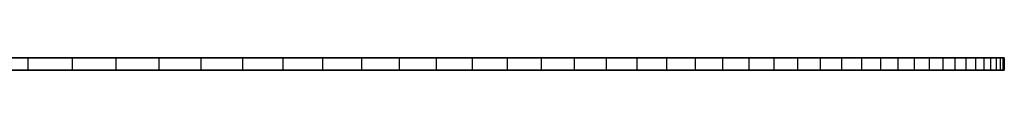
# Model space of a CAD drawing. Extents: x -125 to 125, y -143 to 0.
# Tile 241 of 241: x 60.512 to 124.989, y -19.8 to -19. Entities that reach past the tile are written whole.
import ezdxf

# ---------------------------------------------------------------- set-up
doc = ezdxf.new("R2010")
doc.units = 0
doc.header["$LTSCALE"] = 25.4
doc.layers.get('0').update_dxf_attribs({"linetype": 'CONTINUOUS'})

# ---------------------------------------------------------------- blocks, each defined once
blk = doc.blocks.new('NL2500026672_STL')
at = {"color": 0}
for p, q in [((61.041, -19, 109.082), (55.098, -19, 112.202)), ((61.041, -19, 109.082), (55.098, -19, 112.202)), ((58.09, -19, -110.682), (63.948, -19, -107.404)), ((58.09, -19, -110.682), (63.948, -19, -107.404)), ((66.808, -19, 105.649), (61.041, -19, 109.082)), ((61.041, -19, 109.082), (61.041, -19.8, 109.082)), ((61.041, -19, 109.082), (61.041, -19.8, 109.082)), ((66.808, -19, 105.649), (61.041, -19, 109.082)), ((63.948, -19, -107.404), (63.948, -19.8, -107.404)), ((63.948, -19, -107.404), (69.621, -19, -103.817)), ((63.948, -19, -107.404), (63.948, -19.8, -107.404)), ((63.948, -19, -107.404), (69.621, -19, -103.817)), ((72.383, -19, 101.91), (66.808, -19, 105.649)), ((66.808, -19, 105.649), (66.808, -19.8, 105.649)), ((66.808, -19, 105.649), (66.808, -19.8, 105.649)), ((72.383, -19, 101.91), (66.808, -19, 105.649)), ((69.621, -19, -103.817), (69.621, -19.8, -103.817)), ((69.621, -19, -103.817), (75.093, -19, -99.93)), ((69.621, -19, -103.817), (69.621, -19.8, -103.817)), ((69.621, -19, -103.817), (75.093, -19, -99.93)), ((77.749, -19, 97.878), (72.383, -19, 101.91)), ((72.383, -19, 101.91), (72.383, -19.8, 101.91)), ((72.383, -19, 101.91), (72.383, -19.8, 101.91)), ((77.749, -19, 97.878), (72.383, -19, 101.91)), ((75.093, -19, -99.93), (75.093, -19.8, -99.93)), ((75.093, -19, -99.93), (80.348, -19, -95.756)), ((75.093, -19, -99.93), (75.093, -19.8, -99.93)), ((75.093, -19, -99.93), (80.348, -19, -95.756)), ((82.89, -19, 93.564), (77.749, -19, 97.878)), ((77.749, -19, 97.878), (77.749, -19.8, 97.878)), ((77.749, -19, 97.878), (77.749, -19.8, 97.878)), ((82.89, -19, 93.564), (77.749, -19, 97.878)), ((80.348, -19, -95.756), (80.348, -19.8, -95.756)), ((80.348, -19, -95.756), (85.372, -19, -91.305)), ((80.348, -19, -95.756), (80.348, -19.8, -95.756)), ((80.348, -19, -95.756), (85.372, -19, -91.305)), ((87.793, -19, 88.98), (82.89, -19, 93.564)), ((82.89, -19, 93.564), (82.89, -19.8, 93.564)), ((82.89, -19, 93.564), (82.89, -19.8, 93.564)), ((87.793, -19, 88.98), (82.89, -19, 93.564)), ((85.372, -19, -91.305), (85.372, -19.8, -91.305)), ((85.372, -19, -91.305), (90.15, -19, -86.591)), ((85.372, -19, -91.305), (85.372, -19.8, -91.305)), ((85.372, -19, -91.305), (90.15, -19, -86.591)), ((92.443, -19, 84.139), (87.793, -19, 88.98)), ((87.793, -19, 88.98), (87.793, -19.8, 88.98)), ((87.793, -19, 88.98), (87.793, -19.8, 88.98)), ((92.443, -19, 84.139), (87.793, -19, 88.98)), ((90.15, -19, -86.591), (90.15, -19.8, -86.591)), ((90.15, -19, -86.591), (94.668, -19, -81.627)), ((90.15, -19, -86.591), (90.15, -19.8, -86.591)), ((90.15, -19, -86.591), (94.668, -19, -81.627)), ((96.826, -19, 79.056), (92.443, -19, 84.139)), ((92.443, -19, 84.139), (92.443, -19.8, 84.139)), ((92.443, -19, 84.139), (92.443, -19.8, 84.139)), ((96.826, -19, 79.056), (92.443, -19, 84.139)), ((94.668, -19, -81.627), (94.668, -19.8, -81.627)), ((94.668, -19, -81.627), (98.913, -19, -76.428)), ((94.668, -19, -81.627), (94.668, -19.8, -81.627)), ((94.668, -19, -81.627), (98.913, -19, -76.428)), ((100.929, -19, 73.744), (96.826, -19, 79.056)), ((96.826, -19, 79.056), (96.826, -19.8, 79.056)), ((96.826, -19, 79.056), (96.826, -19.8, 79.056)), ((100.929, -19, 73.744), (96.826, -19, 79.056)), ((98.913, -19, -76.428), (98.913, -19.8, -76.428)), ((98.913, -19, -76.428), (102.873, -19, -71.008)), ((98.913, -19, -76.428), (98.913, -19.8, -76.428)), ((98.913, -19, -76.428), (102.873, -19, -71.008)), ((104.742, -19, 68.221), (100.929, -19, 73.744)), ((100.929, -19, 73.744), (100.929, -19.8, 73.744)), ((100.929, -19, 73.744), (100.929, -19.8, 73.744)), ((104.742, -19, 68.221), (100.929, -19, 73.744)), ((102.873, -19, -71.008), (102.873, -19.8, -71.008)), ((102.873, -19, -71.008), (106.536, -19, -65.384)), ((102.873, -19, -71.008), (102.873, -19.8, -71.008)), ((102.873, -19, -71.008), (106.536, -19, -65.384)), ((108.253, -19, 62.5), (104.742, -19, 68.221)), ((104.742, -19, 68.221), (104.742, -19.8, 68.221)), ((104.742, -19, 68.221), (104.742, -19.8, 68.221)), ((108.253, -19, 62.5), (104.742, -19, 68.221)), ((106.536, -19, -65.384), (106.536, -19.8, -65.384)), ((106.536, -19, -65.384), (109.892, -19, -59.571)), ((106.536, -19, -65.384), (106.536, -19.8, -65.384)), ((106.536, -19, -65.384), (109.892, -19, -59.571)), ((111.452, -19, 56.599), (108.253, -19, 62.5)), ((108.253, -19, 62.5), (108.253, -19.8, 62.5)), ((108.253, -19, 62.5), (108.253, -19.8, 62.5)), ((111.452, -19, 56.599), (108.253, -19, 62.5)), ((109.892, -19, -59.571), (109.892, -19.8, -59.571)), ((109.892, -19, -59.571), (112.931, -19, -53.587)), ((109.892, -19, -59.571), (109.892, -19.8, -59.571)), ((109.892, -19, -59.571), (112.931, -19, -53.587)), ((114.329, -19, 50.535), (111.452, -19, 56.599)), ((111.452, -19, 56.599), (111.452, -19.8, 56.599)), ((111.452, -19, 56.599), (111.452, -19.8, 56.599)), ((114.329, -19, 50.535), (111.452, -19, 56.599)), ((112.931, -19, -53.587), (112.931, -19.8, -53.587)), ((112.931, -19, -53.587), (115.645, -19, -47.448)), ((112.931, -19, -53.587), (112.931, -19.8, -53.587)), ((112.931, -19, -53.587), (115.645, -19, -47.448)), ((116.877, -19, 44.326), (114.329, -19, 50.535)), ((114.329, -19, 50.535), (114.329, -19.8, 50.535)), ((114.329, -19, 50.535), (114.329, -19.8, 50.535)), ((116.877, -19, 44.326), (114.329, -19, 50.535)), ((115.645, -19, -47.448), (115.645, -19.8, -47.448)), ((115.645, -19, -47.448), (118.025, -19, -41.172)), ((115.645, -19, -47.448), (115.645, -19.8, -47.448)), ((115.645, -19, -47.448), (118.025, -19, -41.172)), ((119.088, -19, 37.988), (116.877, -19, 44.326)), ((116.877, -19, 44.326), (116.877, -19.8, 44.326)), ((116.877, -19, 44.326), (116.877, -19.8, 44.326)), ((119.088, -19, 37.988), (116.877, -19, 44.326)), ((118.025, -19, -41.172), (118.025, -19.8, -41.172)), ((118.025, -19, -41.172), (120.065, -19, -34.777)), ((118.025, -19, -41.172), (118.025, -19.8, -41.172)), ((118.025, -19, -41.172), (120.065, -19, -34.777)), ((120.955, -19, 31.541), (119.088, -19, 37.988)), ((119.088, -19, 37.988), (119.088, -19.8, 37.988)), ((119.088, -19, 37.988), (119.088, -19.8, 37.988)), ((120.955, -19, 31.541), (119.088, -19, 37.988)), ((120.065, -19, -34.777), (120.065, -19.8, -34.777)), ((120.065, -19, -34.777), (121.758, -19, -28.282)), ((120.065, -19, -34.777), (120.065, -19.8, -34.777)), ((120.065, -19, -34.777), (121.758, -19, -28.282)), ((122.474, -19, 25.003), (120.955, -19, 31.541)), ((120.955, -19, 31.541), (120.955, -19.8, 31.541)), ((120.955, -19, 31.541), (120.955, -19.8, 31.541)), ((122.474, -19, 25.003), (120.955, -19, 31.541)), ((121.758, -19, -28.282), (121.758, -19.8, -28.282)), ((121.758, -19, -28.282), (123.101, -19, -21.706)), ((121.758, -19, -28.282), (121.758, -19.8, -28.282)), ((121.758, -19, -28.282), (123.101, -19, -21.706)), ((123.639, -19, 18.393), (122.474, -19, 25.003)), ((122.474, -19, 25.003), (122.474, -19.8, 25.003)), ((122.474, -19, 25.003), (122.474, -19.8, 25.003)), ((123.639, -19, 18.393), (122.474, -19, 25.003)), ((123.101, -19, -21.706), (123.101, -19.8, -21.706)), ((123.101, -19, -21.706), (124.089, -19, -15.067)), ((123.101, -19, -21.706), (123.101, -19.8, -21.706)), ((123.101, -19, -21.706), (124.089, -19, -15.067)), ((124.448, -19, 11.73), (123.639, -19, 18.393)), ((123.639, -19, 18.393), (123.639, -19.8, 18.393)), ((123.639, -19, 18.393), (123.639, -19.8, 18.393)), ((124.448, -19, 11.73), (123.639, -19, 18.393)), ((124.089, -19, -15.067), (124.089, -19.8, -15.067)), ((124.089, -19, -15.067), (124.718, -19, -8.385)), ((124.089, -19, -15.067), (124.089, -19.8, -15.067)), ((124.089, -19, -15.067), (124.718, -19, -8.385)), ((124.899, -19, 5.033), (124.448, -19, 11.73)), ((124.448, -19, 11.73), (124.448, -19.8, 11.73)), ((124.448, -19, 11.73), (124.448, -19.8, 11.73)), ((124.899, -19, 5.033), (124.448, -19, 11.73)), ((124.718, -19, -8.385), (124.718, -19.8, -8.385)), ((124.718, -19, -8.385), (124.989, -19, -1.678)), ((124.718, -19, -8.385), (124.718, -19.8, -8.385)), ((124.718, -19, -8.385), (124.989, -19, -1.678)), ((124.989, -19, -1.678), (124.899, -19, 5.033)), ((124.899, -19, 5.033), (124.899, -19.8, 5.033)), ((124.899, -19, 5.033), (124.899, -19.8, 5.033)), ((124.989, -19, -1.678), (124.899, -19, 5.033)), ((124.989, -19, -1.678), (124.989, -19.8, -1.678)), ((124.989, -19, -1.678), (124.989, -19.8, -1.678)), ((55.098, -19.8, 112.202), (61.041, -19.8, 109.082)), ((55.098, -19.8, 112.202), (61.041, -19.8, 109.082)), ((63.948, -19.8, -107.404), (58.09, -19.8, -110.682)), ((63.948, -19.8, -107.404), (58.09, -19.8, -110.682)), ((61.041, -19.8, 109.082), (66.808, -19.8, 105.649)), ((61.041, -19.8, 109.082), (66.808, -19.8, 105.649)), ((69.621, -19.8, -103.817), (63.948, -19.8, -107.404)), ((69.621, -19.8, -103.817), (63.948, -19.8, -107.404)), ((66.808, -19.8, 105.649), (72.383, -19.8, 101.91)), ((66.808, -19.8, 105.649), (72.383, -19.8, 101.91)), ((75.093, -19.8, -99.93), (69.621, -19.8, -103.817)), ((75.093, -19.8, -99.93), (69.621, -19.8, -103.817)), ((72.383, -19.8, 101.91), (77.749, -19.8, 97.878)), ((72.383, -19.8, 101.91), (77.749, -19.8, 97.878)), ((80.348, -19.8, -95.756), (75.093, -19.8, -99.93)), ((80.348, -19.8, -95.756), (75.093, -19.8, -99.93)), ((77.749, -19.8, 97.878), (82.89, -19.8, 93.564)), ((77.749, -19.8, 97.878), (82.89, -19.8, 93.564)), ((85.372, -19.8, -91.305), (80.348, -19.8, -95.756)), ((85.372, -19.8, -91.305), (80.348, -19.8, -95.756)), ((82.89, -19.8, 93.564), (87.793, -19.8, 88.98)), ((82.89, -19.8, 93.564), (87.793, -19.8, 88.98)), ((90.15, -19.8, -86.591), (85.372, -19.8, -91.305)), ((90.15, -19.8, -86.591), (85.372, -19.8, -91.305)), ((87.793, -19.8, 88.98), (92.443, -19.8, 84.139)), ((87.793, -19.8, 88.98), (92.443, -19.8, 84.139)), ((94.668, -19.8, -81.627), (90.15, -19.8, -86.591)), ((94.668, -19.8, -81.627), (90.15, -19.8, -86.591)), ((92.443, -19.8, 84.139), (96.826, -19.8, 79.056)), ((92.443, -19.8, 84.139), (96.826, -19.8, 79.056)), ((98.913, -19.8, -76.428), (94.668, -19.8, -81.627)), ((98.913, -19.8, -76.428), (94.668, -19.8, -81.627)), ((96.826, -19.8, 79.056), (100.929, -19.8, 73.744)), ((96.826, -19.8, 79.056), (100.929, -19.8, 73.744)), ((102.873, -19.8, -71.008), (98.913, -19.8, -76.428)), ((102.873, -19.8, -71.008), (98.913, -19.8, -76.428)), ((100.929, -19.8, 73.744), (104.742, -19.8, 68.221)), ((100.929, -19.8, 73.744), (104.742, -19.8, 68.221)), ((106.536, -19.8, -65.384), (102.873, -19.8, -71.008)), ((106.536, -19.8, -65.384), (102.873, -19.8, -71.008)), ((104.742, -19.8, 68.221), (108.253, -19.8, 62.5)), ((104.742, -19.8, 68.221), (108.253, -19.8, 62.5)), ((109.892, -19.8, -59.571), (106.536, -19.8, -65.384)), ((109.892, -19.8, -59.571), (106.536, -19.8, -65.384)), ((108.253, -19.8, 62.5), (111.452, -19.8, 56.599)), ((108.253, -19.8, 62.5), (111.452, -19.8, 56.599)), ((112.931, -19.8, -53.587), (109.892, -19.8, -59.571)), ((112.931, -19.8, -53.587), (109.892, -19.8, -59.571)), ((111.452, -19.8, 56.599), (114.329, -19.8, 50.535)), ((111.452, -19.8, 56.599), (114.329, -19.8, 50.535)), ((115.645, -19.8, -47.448), (112.931, -19.8, -53.587)), ((115.645, -19.8, -47.448), (112.931, -19.8, -53.587)), ((114.329, -19.8, 50.535), (116.877, -19.8, 44.326)), ((114.329, -19.8, 50.535), (116.877, -19.8, 44.326)), ((118.025, -19.8, -41.172), (115.645, -19.8, -47.448)), ((118.025, -19.8, -41.172), (115.645, -19.8, -47.448)), ((116.877, -19.8, 44.326), (119.088, -19.8, 37.988)), ((116.877, -19.8, 44.326), (119.088, -19.8, 37.988)), ((120.065, -19.8, -34.777), (118.025, -19.8, -41.172)), ((120.065, -19.8, -34.777), (118.025, -19.8, -41.172)), ((119.088, -19.8, 37.988), (120.955, -19.8, 31.541)), ((119.088, -19.8, 37.988), (120.955, -19.8, 31.541)), ((121.758, -19.8, -28.282), (120.065, -19.8, -34.777)), ((121.758, -19.8, -28.282), (120.065, -19.8, -34.777)), ((120.955, -19.8, 31.541), (122.474, -19.8, 25.003)), ((120.955, -19.8, 31.541), (122.474, -19.8, 25.003)), ((123.101, -19.8, -21.706), (121.758, -19.8, -28.282)), ((123.101, -19.8, -21.706), (121.758, -19.8, -28.282)), ((122.474, -19.8, 25.003), (123.639, -19.8, 18.393)), ((122.474, -19.8, 25.003), (123.639, -19.8, 18.393)), ((124.089, -19.8, -15.067), (123.101, -19.8, -21.706)), ((124.089, -19.8, -15.067), (123.101, -19.8, -21.706)), ((123.639, -19.8, 18.393), (124.448, -19.8, 11.73)), ((123.639, -19.8, 18.393), (124.448, -19.8, 11.73)), ((124.718, -19.8, -8.385), (124.089, -19.8, -15.067)), ((124.718, -19.8, -8.385), (124.089, -19.8, -15.067)), ((124.448, -19.8, 11.73), (124.899, -19.8, 5.033)), ((124.448, -19.8, 11.73), (124.899, -19.8, 5.033)), ((124.989, -19.8, -1.678), (124.718, -19.8, -8.385)), ((124.989, -19.8, -1.678), (124.718, -19.8, -8.385)), ((124.899, -19.8, 5.033), (124.989, -19.8, -1.678)), ((124.899, -19.8, 5.033), (124.989, -19.8, -1.678))]:
    blk.add_line(p, q, dxfattribs=at)

msp = doc.modelspace()

# ---------------------------------------------------------------- block references
at = {"color": 253}
msp.add_blockref('NL2500026672_STL', (0, 0), dxfattribs=at)

doc.saveas('drawing.dxf')
